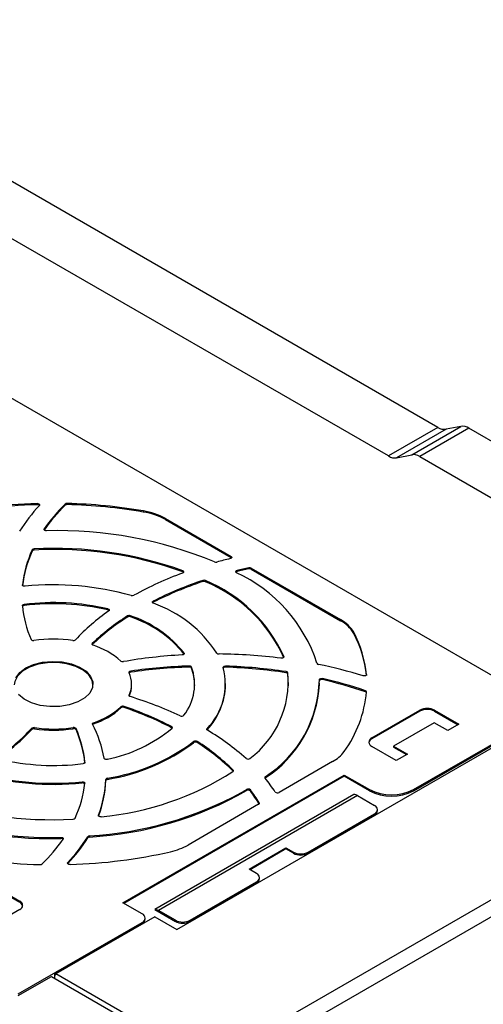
# Model space of a CAD drawing. Header units: millimetres. Extents: x 0 to 1118, y 0 to 864.
# Tile 20 of 21: x 911 to 956, y 677 to 772. Entities that reach past the tile are written whole.
import ezdxf

# ---------------------------------------------------------------- set-up
doc = ezdxf.new("R2010")
doc.units = ezdxf.units.MM
doc.header["$LTSCALE"] = 4

msp = doc.modelspace()

# ---------------------------------------------------------------- linework, layer by layer
for p, q in [((951.582, 732.505), (883.849, 771.607)), ((946.832, 729.764), (879.099, 768.865)), ((960.707, 706.417), (864.117, 762.177)), ((951.582, 732.505), (946.832, 729.764)), ((952.366, 732.327), (947.625, 729.59)), ((949.066, 729.88), (953.775, 732.598)), ((954.559, 732.42), (949.859, 729.706)), ((953.775, 732.598), (952.366, 732.327)), ((964.738, 726.544), (954.559, 732.42)), ((947.625, 729.59), (949.066, 729.88)), ((949.859, 729.706), (960.038, 723.83)), ((913.173, 725.194), (913.173, 725.089)), ((915.852, 725.138), (915.853, 725.034)), ((916.047, 725.097), (916.046, 725.201)), ((923.344, 724.491), (923.343, 724.387)), ((925.456, 723.764), (925.455, 723.66)), ((925.455, 723.66), (931.755, 720.023)), ((925.456, 723.764), (931.755, 720.127)), ((913.837, 722.668), (913.836, 722.764)), ((912.686, 720.748), (912.687, 720.644)), ((912.882, 720.739), (912.882, 720.843)), ((931.755, 720.023), (931.755, 720.127)), ((927.115, 718.751), (927.115, 718.647)), ((932.326, 718.778), (932.327, 718.673)), ((933.451, 718.937), (933.451, 719.041)), ((933.687, 719.012), (933.686, 718.908)), ((933.686, 718.908), (942.248, 713.965)), ((933.687, 719.012), (942.249, 714.069)), ((929.043, 717.821), (929.044, 717.717)), ((929.298, 717.704), (929.299, 717.809)), ((911.757, 717.384), (911.757, 717.401)), ((911.923, 715.416), (911.922, 715.52)), ((919.942, 715.093), (919.942, 714.988)), ((924.288, 715.73), (924.287, 715.834)), ((921.814, 714.414), (921.815, 714.31)), ((922.099, 714.332), (922.1, 714.437)), ((942.248, 713.965), (942.249, 714.069)), ((943.509, 712.746), (943.51, 712.85)), ((918.453, 711.68), (918.441, 711.667)), ((918.453, 711.68), (918.452, 711.784)), ((927.247, 710.861), (927.246, 710.762)), ((936.8, 710.519), (936.8, 710.466)), ((927.74, 709.617), (927.74, 709.513)), ((927.968, 709.412), (927.969, 709.516)), ((931.228, 709.507), (931.228, 709.611)), ((922.142, 709.025), (922.142, 709.129)), ((937.025, 709.075), (937.025, 708.971)), ((937.189, 708.858), (937.19, 708.962)), ((940.517, 708.307), (940.518, 708.411)), ((944.726, 708.794), (944.725, 708.69)), ((922.225, 707.809), (922.223, 707.913)), ((931.224, 707.841), (931.223, 707.945)), ((940.224, 707.873), (940.223, 707.977)), ((921.993, 706.821), (921.993, 706.757)), ((944.63, 707.248), (944.629, 707.143)), ((921.195, 705.597), (921.194, 705.701)), ((921.498, 705.642), (921.498, 705.746)), ((926.554, 684.333), (962.617, 705.151)), ((945.257, 702.722), (949.853, 705.376)), ((949.853, 705.272), (945.257, 702.619)), ((949.853, 705.376), (949.853, 705.272)), ((951.267, 705.376), (953.601, 704.029)), ((951.267, 705.376), (951.267, 705.272)), ((951.267, 705.272), (953.511, 703.977)), ((912.652, 703.535), (912.651, 703.639)), ((912.901, 703.702), (912.901, 703.598)), ((916.629, 703.604), (916.629, 703.708)), ((916.898, 703.512), (916.899, 703.616)), ((918.566, 704.175), (918.566, 704.071)), ((926.054, 703.806), (926.053, 703.701)), ((929.454, 703.598), (929.455, 703.494)), ((951.221, 704.178), (947.332, 701.933)), ((949.252, 697.763), (960.707, 704.376)), ((949.252, 697.659), (960.707, 704.272)), ((952.54, 703.416), (951.221, 704.178)), ((953.601, 704.029), (952.54, 703.416)), ((929.455, 703.494), (929.45, 703.488)), ((945.257, 702.619), (945.257, 702.722)), ((928.168, 702.263), (928.167, 702.367)), ((928.513, 702.274), (928.513, 702.378)), ((947.59, 700.559), (945.257, 701.906)), ((947.332, 701.933), (948.651, 701.171)), ((947.332, 701.933), (947.333, 701.829)), ((947.333, 701.829), (948.561, 701.119)), ((948.651, 701.171), (947.59, 700.559)), ((917.744, 700.384), (917.743, 700.369)), ((941.488, 700.447), (936.352, 697.482)), ((919.894, 698.85), (919.894, 698.745)), ((921.392, 686.904), (942.605, 699.151)), ((942.605, 699.047), (921.482, 686.853)), ((931.956, 699.632), (931.955, 699.528)), ((931.966, 699.515), (931.955, 699.528)), ((935.033, 698.989), (935.034, 698.885)), ((942.605, 699.151), (945.01, 697.763)), ((942.605, 699.047), (942.605, 699.151)), ((945.01, 697.659), (942.605, 699.047)), ((917.476, 698.401), (917.476, 698.505)), ((919.743, 698.627), (919.741, 698.73)), ((943.533, 697.287), (924.441, 686.265)), ((943.878, 697.191), (924.786, 686.17)), ((975.203, 697.885), (929.665, 671.597)), ((933.248, 697.67), (933.247, 697.774)), ((933.611, 697.633), (933.612, 697.737)), ((943.878, 697.191), (945.505, 696.252)), ((945.01, 697.763), (945.01, 697.659)), ((949.252, 697.659), (949.252, 697.763)), ((934.394, 696.352), (927.632, 692.448)), ((975.885, 696.646), (930.372, 670.372)), ((934.447, 696.484), (934.446, 696.4)), ((919.045, 695.307), (919.046, 695.25)), ((939.141, 691.762), (945.505, 695.436)), ((939.141, 691.658), (945.505, 695.332)), ((945.505, 695.436), (945.505, 695.332)), ((945.797, 695.74), (945.797, 695.844)), ((915.443, 693.079), (915.442, 693.183)), ((918.015, 693.125), (918.014, 693.229)), ((918.193, 693.313), (918.193, 693.209)), ((933.484, 690.129), (937.019, 692.17)), ((937.019, 692.067), (933.574, 690.077)), ((937.019, 692.17), (937.726, 691.762)), ((937.019, 692.067), (937.019, 692.17)), ((937.726, 691.658), (937.019, 692.067)), ((937.726, 691.762), (937.726, 691.658)), ((939.141, 691.762), (939.141, 691.658)), ((916.11, 690.661), (916.104, 690.654)), ((916.109, 690.765), (916.11, 690.661)), ((906.543, 689.925), (911.493, 687.068)), ((906.543, 689.821), (911.493, 686.964)), ((934.191, 689.721), (933.484, 690.129)), ((927.827, 685.231), (934.191, 688.905)), ((927.827, 685.127), (934.191, 688.801)), ((934.191, 688.905), (934.191, 688.801)), ((934.484, 689.209), (934.484, 689.313)), ((911.493, 686.964), (911.493, 687.068)), ((923.231, 685.843), (921.392, 686.904)), ((911.493, 686.251), (909.089, 684.863)), ((924.441, 686.265), (926.413, 685.127)), ((926.413, 685.231), (924.786, 686.17)), ((911.351, 678.169), (923.231, 685.027)), ((914.816, 680.065), (923.231, 684.923)), ((924.433, 685.557), (914.958, 680.087)), ((923.231, 684.923), (923.231, 685.027)), ((923.524, 685.331), (923.524, 685.435)), ((924.433, 685.557), (926.554, 684.333)), ((926.413, 685.127), (926.413, 685.231)), ((927.827, 685.127), (927.827, 685.231)), ((914.816, 680.065), (914.816, 679.679)), ((914.816, 680.065), (914.958, 679.984)), ((914.958, 680.087), (914.958, 679.984)), ((929.665, 671.597), (914.958, 680.087)), ((911.351, 678.006), (914.533, 679.842)), ((914.533, 679.842), (929.241, 671.352))]:
    msp.add_line(p, q)
at = {"flags": 128}
for points in [[(913.173, 725.194), (913.23, 725.191), (913.285, 725.18), (913.332, 725.161), (913.37, 725.135), (913.395, 725.105), (913.406, 725.072), (913.401, 725.039), (913.382, 725.008)], [(914.048, 722.589), (913.994, 722.592), (913.942, 722.603), (913.897, 722.62), (913.86, 722.644), (913.835, 722.671), (913.822, 722.702), (913.822, 722.734), (913.836, 722.764)], [(931.755, 720.127), (931.789, 720.103), (931.811, 720.074), (931.82, 720.043), (931.816, 720.012), (931.799, 719.982), (931.77, 719.956), (931.731, 719.934), (931.684, 719.919)], [(931.801, 719.984), (931.788, 719.999), (931.755, 720.023)], [(927.115, 718.751), (927.157, 718.73), (927.189, 718.704), (927.209, 718.675), (927.215, 718.643), (927.208, 718.612), (927.188, 718.582), (927.155, 718.556), (927.113, 718.536)], [(932.261, 718.567), (932.227, 718.591), (932.203, 718.62), (932.193, 718.651), (932.196, 718.682), (932.212, 718.713), (932.24, 718.74), (932.279, 718.762), (932.326, 718.778)], [(912.015, 717.267), (911.965, 717.266), (911.916, 717.271), (911.871, 717.282), (911.83, 717.298), (911.797, 717.32), (911.773, 717.345), (911.76, 717.373), (911.757, 717.401)], [(911.747, 715.388), (911.748, 715.41), (911.757, 715.433), (911.771, 715.453), (911.792, 715.473), (911.819, 715.489), (911.85, 715.503), (911.885, 715.513), (911.922, 715.52)], [(919.942, 715.093), (919.987, 715.078), (920.025, 715.058), (920.054, 715.033), (920.072, 715.006), (920.079, 714.976), (920.073, 714.947), (920.056, 714.918), (920.029, 714.893)], [(924.306, 715.634), (924.269, 715.653), (924.24, 715.677), (924.221, 715.703), (924.213, 715.732), (924.216, 715.76), (924.23, 715.788), (924.254, 715.813), (924.287, 715.834)], [(924.288, 715.73), (924.255, 715.709), (924.232, 715.686)], [(918.531, 711.609), (918.496, 711.624), (918.467, 711.642), (918.444, 711.664), (918.429, 711.687), (918.422, 711.712), (918.424, 711.737), (918.434, 711.762), (918.452, 711.784)], [(927.247, 710.861), (927.261, 710.832), (927.263, 710.802), (927.253, 710.773), (927.232, 710.746), (927.201, 710.722), (927.161, 710.704), (927.115, 710.691), (927.064, 710.684)], [(936.8, 710.519), (936.805, 710.488), (936.796, 710.456), (936.773, 710.427), (936.739, 710.402), (936.695, 710.383), (936.645, 710.37), (936.59, 710.365), (936.536, 710.368)], [(918.515, 707.821), (918.425, 708.257), (918.105, 708.771), (917.574, 709.222), (916.865, 709.583), (916.023, 709.831), (915.1, 709.95), (914.156, 709.932), (913.248, 709.78), (912.434, 709.502), (911.766, 709.117), (911.285, 708.647), (911.021, 708.123), (910.975, 707.821)], [(911.123, 708.494), (911.499, 708.995), (912.078, 709.426)], [(912.078, 709.426), (912.825, 709.76), (913.693, 709.977), (914.627, 710.062), (915.568, 710.011), (916.458, 709.826), (917.24, 709.519), (917.865, 709.11), (918.294, 708.624), (918.5, 708.091), (918.471, 707.545), (918.207, 707.021), (917.726, 706.552), (917.057, 706.166), (916.243, 705.888), (915.335, 705.735), (914.39, 705.718), (913.468, 705.837), (912.625, 706.085), (911.916, 706.446), (911.385, 706.898)], [(930.996, 709.462), (930.993, 709.491), (931.002, 709.519), (931.021, 709.546), (931.05, 709.569), (931.087, 709.588), (931.131, 709.602), (931.178, 709.61), (931.228, 709.611)], [(921.983, 708.973), (921.976, 708.998), (921.978, 709.023), (921.988, 709.048), (922.006, 709.07), (922.032, 709.091), (922.064, 709.108), (922.101, 709.121), (922.142, 709.129)], [(937.266, 707.702), (937.266, 707.78), (937.189, 708.858)], [(940.214, 708.289), (940.219, 708.32), (940.238, 708.35), (940.268, 708.376), (940.309, 708.397), (940.357, 708.412), (940.41, 708.419), (940.465, 708.419), (940.518, 708.411)], [(940.517, 708.307), (940.465, 708.315), (940.41, 708.315), (940.358, 708.307), (940.309, 708.293), (940.269, 708.272), (940.239, 708.246), (940.22, 708.216), (940.217, 708.207)], [(944.726, 708.794), (944.721, 708.761), (944.702, 708.729), (944.669, 708.702), (944.625, 708.68), (944.573, 708.666), (944.516, 708.66), (944.459, 708.662), (944.404, 708.673)], [(922.103, 706.677), (922.072, 706.689), (922.045, 706.703), (922.022, 706.72), (922.005, 706.738), (921.993, 706.758), (921.987, 706.779), (921.987, 706.801), (921.993, 706.821)], [(918.467, 704.028), (918.459, 704.049), (918.458, 704.07), (918.462, 704.091), (918.472, 704.111), (918.489, 704.13), (918.51, 704.148), (918.536, 704.163), (918.566, 704.175)], [(926.054, 703.806), (926.081, 703.789), (926.102, 703.77), (926.117, 703.749), (926.126, 703.727), (926.128, 703.704), (926.123, 703.682), (926.111, 703.66), (926.092, 703.64)], [(929.493, 703.451), (929.471, 703.467), (929.454, 703.484), (929.441, 703.502), (929.433, 703.521), (929.431, 703.541), (929.433, 703.561), (929.441, 703.58), (929.454, 703.598)], [(919.898, 700.669), (919.848, 700.661), (919.797, 700.66), (919.746, 700.665), (919.699, 700.678), (919.659, 700.696), (919.626, 700.719), (919.604, 700.745), (919.593, 700.775)], [(917.744, 700.384), (917.742, 700.362), (917.734, 700.34), (917.719, 700.319), (917.698, 700.3), (917.672, 700.283), (917.641, 700.269), (917.606, 700.259), (917.568, 700.252)], [(935.034, 698.885), (935.017, 698.87), (935.007, 698.858)], [(917.476, 698.505), (917.525, 698.506), (917.574, 698.502), (917.62, 698.491), (917.661, 698.474), (917.694, 698.452), (917.718, 698.427), (917.731, 698.4), (917.734, 698.371)], [(919.307, 695.154), (919.252, 695.151), (919.198, 695.157), (919.147, 695.17), (919.104, 695.189), (919.07, 695.215), (919.049, 695.244), (919.04, 695.275), (919.045, 695.307)], [(915.442, 693.183), (915.497, 693.18), (915.548, 693.17), (915.594, 693.152), (915.63, 693.129), (915.656, 693.101), (915.669, 693.07), (915.668, 693.038), (915.655, 693.008)], [(916.318, 690.579), (916.261, 690.581), (916.206, 690.592), (916.158, 690.611), (916.121, 690.637), (916.096, 690.667), (916.085, 690.7), (916.09, 690.733), (916.109, 690.765)]]:
    msp.add_lwpolyline(points, dxfattribs=at)
for centre, radius, start, end in [((952.216, 733.482), 1.164, 236.96361, 277.38636), ((953.925, 731.443), 1.164, 56.96361, 97.38636), ((914.569, 675.872), 49.341, 91.62188, 102.92225), ((914.569, 675.769), 49.34, 91.62158, 102.92225), ((924.531, 714.422), 15.374, 136.48606, 148.11465), ((913.2, 724.827), 0.263, 44.87496, 95.84444), ((927.26, 713.409), 16.362, 134.20675, 145.12729), ((927.26, 713.306), 16.361, 134.20608, 145.12726), ((916.03, 724.92), 0.282, 86.6451, 129.23035), ((916.03, 724.816), 0.281, 86.61177, 129.15241), ((914.826, 674.789), 50.427, 80.27621, 88.61383), ((914.826, 674.686), 50.425, 80.27621, 88.6135), ((922.331, 718.019), 6.447, 61.01838, 80.97197), ((922.332, 718.122), 6.449, 61.01838, 80.97197), ((915.105, 683.402), 39.201, 67.41921, 91.54533), ((922.508, 716.219), 10.816, 155.24634, 173.72498), ((922.509, 716.115), 10.816, 155.24634, 173.72498), ((912.87, 720.619), 0.225, 86.80966, 144.90515), ((912.87, 720.516), 0.223, 86.80966, 144.90515), ((914.885, 685.004), 35.895, 70.07841, 93.1979), ((914.885, 684.901), 35.893, 70.07841, 93.1979), ((941.904, 677.605), 43.53, 103.57821, 105.34091), ((930.293, 719.93), 0.359, 247.90646, 285.26706), ((943.117, 675.283), 44.814, 102.45701, 103.93349), ((943.117, 675.18), 44.812, 102.45701, 103.93349), ((933.529, 718.705), 0.345, 62.81877, 103.158), ((933.529, 718.603), 0.343, 62.81877, 103.158), ((938.529, 687.292), 33.264, 110.07159, 118.9505), ((940.175, 684.493), 35.138, 108.46985, 116.88245), ((927.061, 718.482), 0.173, 39.16145, 72.07809), ((929.154, 717.485), 0.354, 65.98262, 108.25185), ((929.154, 717.382), 0.353, 65.98262, 108.25185), ((923.906, 704.754), 14.125, 24.09041, 67.55541), ((932.36, 718.482), 0.194, 99.86584, 139.81427), ((926.236, 705.428), 14.455, 17.92257, 65.36288), ((914.748, 690.037), 27.367, 74.25678, 95.73106), ((940.176, 684.39), 35.137, 108.46985, 116.88245), ((923.906, 704.65), 14.124, 24.09041, 67.55541), ((922.272, 716.712), 0.349, 253.55765, 296.43622), ((922.422, 716.451), 10.727, 185.6874, 203.60141), ((911.919, 715.225), 0.191, 88.97793, 149.94724), ((914.737, 692.878), 22.817, 76.81245, 97.08537), ((914.737, 692.775), 22.815, 76.81245, 97.08537), ((919.908, 714.792), 0.199, 40.62921, 80.2594), ((920.249, 704.184), 12.147, 33.32823, 70.49188), ((931.791, 698.08), 20.519, 124.97713, 136.77436), ((933.792, 695.642), 22.268, 122.54017, 133.5388), ((933.792, 695.539), 22.267, 122.54018, 133.53859), ((921.981, 714.115), 0.343, 69.6767, 119.1434), ((921.981, 714.013), 0.341, 69.6767, 119.1434), ((918.685, 703.926), 10.953, 38.58647, 71.83535), ((918.685, 704.029), 10.953, 38.58647, 71.83535), ((940.771, 711.177), 3.155, 29.80839, 62.07865), ((940.771, 711.281), 3.156, 29.80839, 62.07865), ((912.797, 712.317), 0.261, 218.08734, 284.421), ((914.746, 699.408), 12.795, 81.71386, 98.46416), ((916.648, 712.363), 0.299, 258.64616, 309.87161), ((933.813, 707.628), 10.963, 5.5605, 27.82848), ((933.814, 707.732), 10.964, 5.56138, 27.82845), ((916.439, 704.904), 7.024, 47.60682, 72.66525), ((929.949, 660.907), 49.861, 93.3168, 99.83923), ((930.586, 711.012), 0.242, 219.32447, 274.58381), ((930.119, 659.647), 51.126, 82.78961, 89.45434), ((921.363, 710.336), 0.309, 232.32909, 282.37786), ((929.338, 658.878), 50.764, 91.80407, 98.1499), ((929.338, 658.775), 50.762, 91.80407, 98.14978), ((923.41, 707.871), 4.847, 321.99, 19.83609), ((927.775, 709.386), 0.233, 33.74281, 98.64104), ((927.775, 709.283), 0.232, 33.74281, 98.64104), ((923.595, 707.771), 4.671, 359.55158, 20.57233), ((925.049, 707.891), 6.151, 315.74254, 14.80402), ((931.196, 709.258), 0.251, 82.69233, 138.84043), ((929.472, 659.028), 50.614, 81.41745, 88.01162), ((929.472, 658.925), 50.612, 81.41745, 88.01162), ((940.149, 709.946), 0.174, 203.78862, 265.4377), ((931.433, 667.151), 43.501, 72.65175, 78.46078), ((919.639, 707.886), 2.583, 335.65043, 24.88374), ((922.158, 708.809), 0.217, 94.0973, 139.41049), ((927.955, 708.127), 9.273, 307.23712, 5.16256), ((928.88, 708.51), 11.337, 302.87412, 358.88167), ((937.025, 708.898), 0.177, 21.17023, 89.80302), ((937.024, 708.794), 0.176, 21.17023, 89.80302), ((931.094, 667.156), 42.216, 71.29954, 77.10174), ((931.094, 667.258), 42.218, 71.29992, 77.10173), ((919.617, 707.79), 2.608, 335.70559, 0.40868), ((924.695, 707.965), 6.531, 316.79907, 358.91559), ((928.81, 708.471), 11.43, 302.99404, 356.99962), ((911.326, 671.561), 36.732, 64.94158, 72.93939), ((933.273, 708.169), 11.512, 324.07371, 354.8456), ((944.589, 706.987), 0.161, 26.78199, 75.6348), ((944.606, 707.115), 0.135, 8.44152, 79.79065), ((916.467, 710.819), 6.968, 287.53454, 312.72748), ((916.467, 710.716), 6.969, 287.53443, 312.72841), ((921.388, 705.445), 0.32, 69.87024, 127.17247), ((921.388, 705.342), 0.319, 69.85985, 127.14542), ((910.195, 672.892), 34.744, 62.84201, 71.01489), ((910.195, 672.789), 34.743, 62.842, 71.01475), ((950.56, 704.011), 1.537, 62.60967, 117.39033), ((927.02, 705.111), 0.307, 243.66612, 312.83188), ((950.56, 703.907), 1.537, 62.60967, 117.39033), ((897.699, 717.692), 20.519, 304.97713, 316.77436), ((912.842, 703.41), 0.299, 78.64616, 129.87161), ((912.842, 703.307), 0.297, 78.64616, 129.87161), ((914.745, 716.364), 12.795, 261.71386, 278.46416), ((914.745, 716.261), 12.797, 261.71386, 278.46482), ((916.694, 703.455), 0.261, 38.08734, 104.421), ((916.694, 703.352), 0.26, 38.05545, 104.40438), ((907.069, 699.321), 10.727, 5.6874, 23.60141), ((908.564, 698.78), 11.208, 10.25193, 27.92138), ((918.618, 703.894), 0.184, 106.34361, 140.70623), ((916.972, 714.711), 14.343, 281.76996, 309.48361), ((925.986, 703.56), 0.156, 38.42872, 64.42062), ((897.7, 717.588), 20.52, 304.97713, 316.77436), ((907.068, 699.218), 10.727, 5.68739, 23.60109), ((917.554, 683.233), 23.481, 48.23525, 59.43851), ((945.412, 702.314), 0.437, 110.78342, 249.21658), ((916.882, 717.42), 18.813, 279.21144, 306.85675), ((916.883, 717.317), 18.814, 279.21144, 306.85675), ((928.349, 702.094), 0.328, 59.78987, 123.70154), ((928.349, 701.992), 0.326, 59.78987, 123.70154), ((916.631, 683.95), 21.927, 45.66082, 57.18614), ((916.631, 683.846), 21.926, 45.66082, 57.18614), ((945.479, 702.143), 0.525, 115.05, 166.89527), ((933.381, 701.003), 0.317, 233.88028, 305.69961), ((939.851, 703.439), 3.411, 298.68417, 323.58441), ((914.754, 722.895), 22.817, 256.81245, 277.08537), ((914.743, 725.735), 27.367, 254.25678, 275.73106), ((914.743, 725.632), 27.368, 254.25678, 275.73106), ((916.554, 723.755), 28.733, 275.49847, 302.36282), ((919.898, 698.688), 0.162, 91.31523, 164.83294), ((931.895, 699.566), 0.09, 295.57018, 47.24489), ((935.077, 698.912), 0.0877, 119.78214, 219.92456), ((923.503, 689.356), 14.921, 33.20561, 39.54457), ((906.983, 699.553), 10.816, 335.24634, 353.72498), ((917.524, 698.151), 0.255, 37.4343, 101.03248), ((909.292, 699.073), 10.456, 338.88537, 358.11956), ((909.292, 698.97), 10.456, 338.88537, 358.11956), ((919.898, 698.584), 0.161, 91.31523, 164.83294), ((914.606, 730.768), 35.895, 250.07841, 273.1979), ((916.165, 727.687), 34.538, 273.36645, 299.64559), ((916.059, 728.28), 35.032, 273.49109, 298.47413), ((920.999, 717.865), 23.53, 299.99257, 301.36917), ((933.404, 697.508), 0.309, 47.75042, 120.52502), ((933.404, 697.405), 0.308, 47.75042, 120.52502), ((922.296, 689.187), 14.12, 30.62342, 36.73656), ((922.296, 689.291), 14.12, 30.62342, 36.73656), ((936.2, 697.745), 0.304, 225.75257, 300.0458), ((943.547, 696.666), 0.621, 57.78919, 91.28868), ((947.131, 701.857), 4.611, 242.60967, 297.39033), ((947.131, 701.753), 4.611, 242.60967, 297.39033), ((914.385, 732.267), 39.203, 247.41921, 271.54533), ((914.385, 732.37), 39.201, 247.41921, 271.54533), ((934.361, 696.442), 0.0956, 290.02408, 26.1021), ((945.35, 695.844), 0.437, 290.78342, 69.21658), ((945.297, 695.79), 0.503, 294.37466, 354.3052), ((916.621, 695.153), 0.225, 266.80966, 324.90515), ((904.96, 701.35), 15.374, 316.48606, 328.11465), ((918.192, 693.082), 0.232, 89.8692, 140.40011), ((918.192, 692.978), 0.23, 89.8692, 140.40011), ((902.231, 702.363), 16.362, 314.20675, 325.12729), ((915.465, 692.817), 0.263, 44.86003, 94.83799), ((904.96, 701.246), 15.374, 316.4868, 328.11468), ((924.625, 697.813), 6.151, 282.50084, 299.26918), ((914.582, 739.981), 49.423, 257.08409, 268.68068), ((914.922, 739.9), 49.341, 271.62188, 282.92225), ((938.433, 693.127), 1.537, 242.60967, 297.39033), ((938.433, 693.023), 1.537, 242.60967, 297.39033), ((913.461, 690.853), 0.282, 266.59325, 309.22156), ((934.036, 689.313), 0.437, 290.78342, 69.21658), ((933.983, 689.259), 0.503, 294.37466, 354.3052), ((911.338, 686.659), 0.437, 290.78342, 69.21658), ((911.271, 686.489), 0.525, 13.10473, 64.95), ((923.076, 685.435), 0.437, 290.78342, 69.21658), ((924.455, 685.644), 0.621, 57.78919, 91.28868), ((923.023, 685.381), 0.503, 294.37466, 354.3052), ((927.12, 686.595), 1.537, 242.60967, 297.39033), ((927.12, 686.492), 1.537, 242.60967, 297.39033)]:
    msp.add_arc(centre, radius, start, end)
for centre, start_param, end_param in [((946.881, 731.425), 2.374994, 2.962997), ((949.81, 728.045), 5.516587, 6.104589)]:
    msp.add_ellipse(centre, major_axis=(-0.945, 1.763), ratio=0.597163, start_param=start_param, end_param=end_param)

doc.saveas('drawing.dxf')
